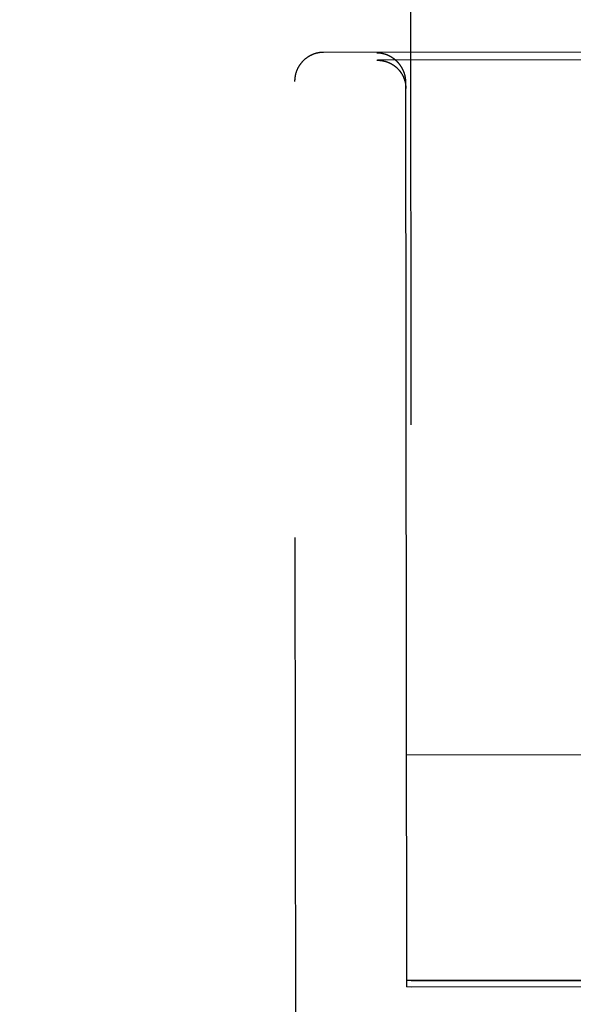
# Model space of a CAD drawing. Header units: inches. Extents: x 0 to 255, y -1 to 165.
# Tile 24 of 76: x 85.98 to 86.577, y 45.311 to 46.372. Entities that reach past the tile are written whole.
import ezdxf

# ---------------------------------------------------------------- set-up
doc = ezdxf.new("R2010")
doc.units = ezdxf.units.IN
doc.header["$LTSCALE"] = 14.034771
doc.header["$MEASUREMENT"] = 0
doc.linetypes.add('HIDDEN', pattern=[0.2, 0.1, -0.1])
doc.layers.get('0').update_dxf_attribs({"linetype": 'CONTINUOUS'})
for name, color, linetype in [('02___PRT_ALL_AXES', 7, 'CONTINUOUS'), ('DEFAULT_2', 8, 'HIDDEN'), ('DIMENSIONS', 7, 'CONTINUOUS')]:
    doc.layers.add(name, color=color, linetype=linetype)
doc.styles.get("Standard").update_dxf_attribs({"font": 'txt', "width": 0.8})
doc.dimstyles.new('DIMSTYLE_3', dxfattribs={"dimtxt": 1.170815, "dimasz": 1.501045, "dimexe": 0.09, "dimexo": 0.07, "dimgap": 0.039, "dimtad": 0, "dimtih": 1, "dimtoh": 1, "dimzin": 4, "dimdsep": 46, "dimtxsty": 'Standard', "dimblk": '_FILLED', "dimblk1": '_FILLED', "dimblk2": '_FILLED', "dimcen": 0.09, "dimadec": 0, "dimazin": 0, "dimtfac": 1, "dimtofl": 0, "dimtmove": 0, "dimatfit": 3, "dimldrblk": '_FILLED', "dimfxl": 0, "dimtolj": 1, "dimtzin": 4, "dimarcsym": 0})

# ---------------------------------------------------------------- blocks, each defined once
blk = doc.blocks.new('_FILLED')
at = {"color": 0, "linetype": 'ByBlock'}
blk.add_solid([(0, 0), (-1, 0.2), (-1, -0.2)], dxfattribs=at)
blk = doc.blocks.new('*D13')
at = {"layer": 'DIMENSIONS', "color": 2, "linetype": 'Continuous'}
for p, q in [((83.8576, 109.31), (80.8556, 109.31)), ((87.4826, 109.31), (90.3658, 109.31))]:
    blk.add_line(p, q, dxfattribs=at)
at = {"layer": 'DIMENSIONS', "color": 2, "linetype": 'Continuous', "xscale": 1.5010450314, "yscale": 1.5010450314, "zscale": 1.5010450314}
blk.add_blockref('_FILLED', (83.8576, 109.31), dxfattribs=at)
at = {"layer": 'DIMENSIONS', "color": 2, "linetype": 'Continuous', "xscale": 1.5010450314, "yscale": 1.5010450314, "zscale": 1.5010450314, "rotation": 180}
blk.add_blockref('_FILLED', (87.4826, 109.31), dxfattribs=at)
at = {"layer": 'DIMENSIONS', "color": 2, "linetype": 'Continuous', "insert": (90.9512, 109.8954), "char_height": 1.17082, "width": 3.746608, "attachment_point": 1, "line_spacing_factor": 0.9}
blk.add_mtext('3.63', dxfattribs=at)

msp = doc.modelspace()

# ---------------------------------------------------------------- linework, layer by layer
at = {"layer": '02___PRT_ALL_AXES', "color": 8, "linetype": 'HIDDEN'}
for p, q in [((86.3576, 83.8294), (86.4029, 45.3295)), ((86.4029, 45.336), (87.0279, 45.3367)), ((86.4029, 45.3295), (87.0279, 45.3302))]:
    msp.add_line(p, q, dxfattribs=at)
at = {"layer": 'DEFAULT_2', "color": 8, "linetype": 'HIDDEN'}
for p, q in [((86.6112, 46.3375), (86.3079, 46.3371)), ((86.3654, 46.3286), (86.366, 46.3286)), ((87.0624, 46.3295), (86.366, 46.3286)), ((86.2789, 44.4105), (86.2767, 46.3057)), ((86.3979, 45.3295), (86.3967, 46.3047)), ((87.0326, 45.5801), (86.3976, 45.5793)), ((87.0329, 45.3368), (86.3979, 45.3361)), ((86.3979, 45.3295), (86.6304, 45.3298))]:
    msp.add_line(p, q, dxfattribs=at)
for points in [[(86.3079, 46.3371), (86.3076, 46.3371), (86.3072, 46.3371), (86.3069, 46.3371), (86.3065, 46.3371), (86.3061, 46.3371), (86.3058, 46.337), (86.3054, 46.337), (86.3051, 46.337), (86.3047, 46.3369), (86.3043, 46.3369), (86.304, 46.3368), (86.3036, 46.3368), (86.3032, 46.3367), (86.3028, 46.3367), (86.3025, 46.3366), (86.3021, 46.3365), (86.3017, 46.3365), (86.3013, 46.3364), (86.3009, 46.3363), (86.3005, 46.3362), (86.3001, 46.3361), (86.2997, 46.336), (86.2993, 46.3359), (86.2989, 46.3358), (86.2985, 46.3356), (86.2981, 46.3355), (86.2976, 46.3354), (86.2972, 46.3352), (86.2968, 46.335), (86.2964, 46.3349), (86.296, 46.3347), (86.2956, 46.3346), (86.2952, 46.3344), (86.2948, 46.3342), (86.2944, 46.334), (86.294, 46.3338), (86.2936, 46.3336), (86.2932, 46.3334), (86.2928, 46.3332), (86.2924, 46.333), (86.2921, 46.3328), (86.2917, 46.3325), (86.2913, 46.3323), (86.2909, 46.3321), (86.2906, 46.3318), (86.2902, 46.3316), (86.2898, 46.3313), (86.2895, 46.331), (86.2891, 46.3308), (86.2888, 46.3305), (86.2884, 46.3302), (86.2881, 46.33), (86.2878, 46.3297), (86.2874, 46.3294), (86.2871, 46.3291), (86.2868, 46.3288), (86.2864, 46.3285), (86.2861, 46.3282), (86.2858, 46.3279), (86.2855, 46.3276), (86.2852, 46.3272), (86.2849, 46.3269), (86.2846, 46.3266), (86.2843, 46.3262), (86.284, 46.3259), (86.2837, 46.3256), (86.2835, 46.3252), (86.2832, 46.3249), (86.2829, 46.3245), (86.2826, 46.3241), (86.2824, 46.3238), (86.2821, 46.3234), (86.2819, 46.323), (86.2816, 46.3227), (86.2814, 46.3223), (86.2812, 46.3219), (86.281, 46.3215), (86.2807, 46.3211), (86.2805, 46.3207), (86.2803, 46.3204), (86.2801, 46.32), (86.2799, 46.3196), (86.2797, 46.3192), (86.2795, 46.3187), (86.2793, 46.3183), (86.2792, 46.3179), (86.279, 46.3175), (86.2788, 46.3171), (86.2787, 46.3167), (86.2785, 46.3163), (86.2784, 46.3158), (86.2782, 46.3154), (86.2781, 46.315), (86.278, 46.3146), (86.2778, 46.3141), (86.2777, 46.3137), (86.2776, 46.3133), (86.2775, 46.3128), (86.2774, 46.3124), (86.2773, 46.3119), (86.2772, 46.3115), (86.2772, 46.3111), (86.2771, 46.3106), (86.277, 46.3102), (86.277, 46.3097), (86.2769, 46.3093), (86.2769, 46.3088), (86.2768, 46.3084), (86.2768, 46.3079), (86.2768, 46.3075), (86.2767, 46.307), (86.2767, 46.3066), (86.2767, 46.3062), (86.2767, 46.3057)], [(86.37, 46.336), (86.3698, 46.3361), (86.3696, 46.3361), (86.3694, 46.3361), (86.3692, 46.3362), (86.3691, 46.3362), (86.3689, 46.3362), (86.3687, 46.3362), (86.3685, 46.3362), (86.3683, 46.3363), (86.3681, 46.3363), (86.368, 46.3363), (86.3678, 46.3363), (86.3676, 46.3363), (86.3674, 46.3364), (86.3672, 46.3364), (86.367, 46.3364), (86.3669, 46.3364), (86.3667, 46.3364), (86.3665, 46.3364), (86.3663, 46.3364), (86.3661, 46.3364), (86.366, 46.3364), (86.3658, 46.3364), (86.3656, 46.3364), (86.3654, 46.3364)], [(86.366, 46.3286), (86.3662, 46.3286), (86.3663, 46.3286), (86.3665, 46.3286), (86.3667, 46.3286), (86.3669, 46.3286), (86.3671, 46.3286), (86.3672, 46.3286), (86.3674, 46.3286), (86.3676, 46.3286), (86.3678, 46.3286), (86.368, 46.3286), (86.3681, 46.3286), (86.3683, 46.3286), (86.3685, 46.3285), (86.3687, 46.3285), (86.3689, 46.3285), (86.3691, 46.3285), (86.3692, 46.3285), (86.3694, 46.3285), (86.3696, 46.3284), (86.3698, 46.3284), (86.37, 46.3284), (86.3702, 46.3284), (86.3703, 46.3283), (86.3705, 46.3283), (86.3707, 46.3283), (86.3709, 46.3283), (86.3711, 46.3282), (86.3713, 46.3282), (86.3714, 46.3282), (86.3716, 46.3281), (86.3718, 46.3281), (86.372, 46.3281), (86.3722, 46.328), (86.3724, 46.328), (86.3725, 46.328), (86.3727, 46.3279), (86.3729, 46.3279), (86.3731, 46.3278), (86.3733, 46.3278), (86.3735, 46.3277), (86.3737, 46.3277), (86.3738, 46.3276), (86.374, 46.3276), (86.3742, 46.3275), (86.3744, 46.3275), (86.3746, 46.3274), (86.3748, 46.3274), (86.3749, 46.3273), (86.3751, 46.3273), (86.3753, 46.3272), (86.3755, 46.3272), (86.3757, 46.3271), (86.3758, 46.327), (86.376, 46.327), (86.3762, 46.3269), (86.3764, 46.3269), (86.3766, 46.3268), (86.3768, 46.3267), (86.3769, 46.3267), (86.3771, 46.3266), (86.3773, 46.3265), (86.3775, 46.3265), (86.3777, 46.3264), (86.3778, 46.3263), (86.378, 46.3262), (86.3782, 46.3262), (86.3784, 46.3261), (86.3786, 46.326), (86.3787, 46.3259), (86.3789, 46.3258), (86.3791, 46.3258), (86.3793, 46.3257), (86.3794, 46.3256), (86.3796, 46.3255), (86.3798, 46.3254), (86.38, 46.3253), (86.3802, 46.3252), (86.3803, 46.3251), (86.3805, 46.325), (86.3807, 46.325), (86.3809, 46.3249), (86.381, 46.3248), (86.3812, 46.3247), (86.3814, 46.3246), (86.3816, 46.3245), (86.3817, 46.3244), (86.3819, 46.3243), (86.3821, 46.3242), (86.3822, 46.3241), (86.3824, 46.3239), (86.3826, 46.3238), (86.3828, 46.3237), (86.3829, 46.3236), (86.3831, 46.3235), (86.3833, 46.3234), (86.3834, 46.3233), (86.3836, 46.3232), (86.3838, 46.323), (86.3839, 46.3229), (86.3841, 46.3228), (86.3843, 46.3227), (86.3844, 46.3226), (86.3846, 46.3224), (86.3848, 46.3223), (86.3849, 46.3222), (86.3851, 46.3221), (86.3853, 46.3219), (86.3854, 46.3218), (86.3856, 46.3217), (86.3857, 46.3215), (86.3859, 46.3214), (86.3861, 46.3213), (86.3862, 46.3211), (86.3864, 46.321), (86.3865, 46.3208), (86.3867, 46.3207), (86.3869, 46.3206), (86.387, 46.3204), (86.3872, 46.3203), (86.3873, 46.3201), (86.3875, 46.32), (86.3876, 46.3198), (86.3878, 46.3197), (86.3879, 46.3195), (86.3881, 46.3194), (86.3882, 46.3192), (86.3884, 46.319), (86.3885, 46.3189), (86.3887, 46.3187), (86.3888, 46.3186), (86.389, 46.3184), (86.3891, 46.3182), (86.3893, 46.3181), (86.3894, 46.3179), (86.3895, 46.3177), (86.3897, 46.3176), (86.3898, 46.3174), (86.39, 46.3172), (86.3901, 46.3171), (86.3902, 46.3169), (86.3904, 46.3167), (86.3905, 46.3165), (86.3907, 46.3163), (86.3908, 46.3162), (86.3909, 46.316), (86.3911, 46.3158), (86.3912, 46.3156), (86.3913, 46.3154), (86.3914, 46.3152), (86.3916, 46.315), (86.3917, 46.3148), (86.3918, 46.3146), (86.392, 46.3145), (86.3921, 46.3143), (86.3922, 46.3141), (86.3923, 46.3139), (86.3924, 46.3137), (86.3926, 46.3135), (86.3927, 46.3132), (86.3928, 46.313), (86.3929, 46.3128), (86.393, 46.3126), (86.3931, 46.3124), (86.3932, 46.3122), (86.3934, 46.312), (86.3935, 46.3118), (86.3936, 46.3116), (86.3937, 46.3113), (86.3938, 46.3111), (86.3939, 46.3109), (86.394, 46.3107), (86.3941, 46.3104), (86.3942, 46.3102), (86.3943, 46.31), (86.3944, 46.3098), (86.3945, 46.3095), (86.3946, 46.3093), (86.3947, 46.3091), (86.3947, 46.3088), (86.3948, 46.3086), (86.3949, 46.3084), (86.395, 46.3081), (86.3951, 46.3079), (86.3952, 46.3076), (86.3953, 46.3074), (86.3953, 46.3071), (86.3954, 46.3069), (86.3955, 46.3066), (86.3956, 46.3064), (86.3956, 46.3061), (86.3957, 46.3059), (86.3958, 46.3056), (86.3958, 46.3054), (86.3959, 46.3051), (86.3959, 46.3049), (86.396, 46.3046), (86.3961, 46.3043), (86.3961, 46.3041)], [(86.3967, 46.3047), (86.3967, 46.305), (86.3967, 46.3053), (86.3967, 46.3056), (86.3967, 46.3058), (86.3967, 46.3061), (86.3967, 46.3064), (86.3966, 46.3067), (86.3966, 46.307), (86.3966, 46.3073), (86.3966, 46.3075), (86.3966, 46.3078), (86.3965, 46.3081), (86.3965, 46.3084), (86.3965, 46.3087), (86.3964, 46.3089), (86.3964, 46.3092), (86.3963, 46.3095), (86.3963, 46.3097), (86.3963, 46.31), (86.3962, 46.3103), (86.3962, 46.3106), (86.3961, 46.3108), (86.3961, 46.3111), (86.396, 46.3113), (86.3959, 46.3116), (86.3959, 46.3119), (86.3958, 46.3121), (86.3957, 46.3124), (86.3957, 46.3126), (86.3956, 46.3129), (86.3955, 46.3132), (86.3955, 46.3134), (86.3954, 46.3137), (86.3953, 46.3139), (86.3952, 46.3142), (86.3952, 46.3144), (86.3951, 46.3147), (86.395, 46.3149), (86.3949, 46.3151), (86.3948, 46.3154), (86.3947, 46.3156), (86.3947, 46.3159), (86.3946, 46.3161), (86.3945, 46.3163), (86.3944, 46.3166), (86.3943, 46.3168), (86.3942, 46.317), (86.3941, 46.3173), (86.394, 46.3175), (86.3939, 46.3177), (86.3938, 46.3179), (86.3937, 46.3182), (86.3936, 46.3184), (86.3935, 46.3186), (86.3933, 46.3188), (86.3932, 46.319), (86.3931, 46.3193), (86.393, 46.3195), (86.3929, 46.3197), (86.3928, 46.3199), (86.3927, 46.3201), (86.3925, 46.3203), (86.3924, 46.3205), (86.3923, 46.3207), (86.3922, 46.3209), (86.3921, 46.3211), (86.3919, 46.3213), (86.3918, 46.3215), (86.3917, 46.3217), (86.3916, 46.3219), (86.3914, 46.3221), (86.3913, 46.3223), (86.3912, 46.3225), (86.391, 46.3227), (86.3909, 46.3229), (86.3908, 46.3231), (86.3906, 46.3233), (86.3905, 46.3235), (86.3904, 46.3236), (86.3902, 46.3238), (86.3901, 46.324), (86.39, 46.3242), (86.3898, 46.3244), (86.3897, 46.3245), (86.3895, 46.3247), (86.3894, 46.3249), (86.3892, 46.3251), (86.3891, 46.3252), (86.389, 46.3254), (86.3888, 46.3256), (86.3887, 46.3257), (86.3885, 46.3259), (86.3884, 46.3261), (86.3882, 46.3262), (86.3881, 46.3264), (86.3879, 46.3265), (86.3878, 46.3267), (86.3876, 46.3269), (86.3875, 46.327), (86.3873, 46.3272), (86.3872, 46.3273), (86.387, 46.3275), (86.3868, 46.3276), (86.3867, 46.3278), (86.3865, 46.3279), (86.3864, 46.3281), (86.3862, 46.3282), (86.3861, 46.3283), (86.3859, 46.3285), (86.3857, 46.3286), (86.3856, 46.3288), (86.3854, 46.3289), (86.3852, 46.329), (86.3851, 46.3292), (86.3849, 46.3293), (86.3848, 46.3294), (86.3846, 46.3296), (86.3844, 46.3297), (86.3843, 46.3298), (86.3841, 46.33), (86.3839, 46.3301), (86.3838, 46.3302), (86.3836, 46.3303), (86.3834, 46.3305), (86.3833, 46.3306), (86.3831, 46.3307), (86.3829, 46.3308), (86.3827, 46.3309), (86.3826, 46.331), (86.3824, 46.3312), (86.3822, 46.3313), (86.3821, 46.3314), (86.3819, 46.3315), (86.3817, 46.3316), (86.3815, 46.3317), (86.3814, 46.3318), (86.3812, 46.3319), (86.381, 46.332), (86.3808, 46.3321), (86.3807, 46.3322), (86.3805, 46.3323), (86.3803, 46.3324), (86.3801, 46.3325), (86.38, 46.3326), (86.3798, 46.3327), (86.3796, 46.3328), (86.3794, 46.3329), (86.3793, 46.333), (86.3791, 46.3331), (86.3789, 46.3332), (86.3787, 46.3333), (86.3785, 46.3333), (86.3784, 46.3334), (86.3782, 46.3335), (86.378, 46.3336), (86.3778, 46.3337), (86.3776, 46.3338), (86.3775, 46.3338), (86.3773, 46.3339), (86.3771, 46.334), (86.3769, 46.3341), (86.3767, 46.3341), (86.3766, 46.3342), (86.3764, 46.3343), (86.3762, 46.3344), (86.376, 46.3344), (86.3758, 46.3345), (86.3757, 46.3346), (86.3755, 46.3346), (86.3753, 46.3347), (86.3751, 46.3348), (86.3749, 46.3348), (86.3747, 46.3349), (86.3746, 46.3349), (86.3744, 46.335), (86.3742, 46.3351), (86.374, 46.3351), (86.3738, 46.3352), (86.3736, 46.3352), (86.3735, 46.3353), (86.3733, 46.3353), (86.3731, 46.3354), (86.3729, 46.3354), (86.3727, 46.3355), (86.3725, 46.3355), (86.3724, 46.3356), (86.3722, 46.3356), (86.372, 46.3356), (86.3718, 46.3357), (86.3716, 46.3357), (86.3714, 46.3358), (86.3713, 46.3358), (86.3711, 46.3358), (86.3709, 46.3359), (86.3707, 46.3359), (86.3705, 46.3359), (86.3703, 46.336), (86.3702, 46.336), (86.37, 46.336)], [(86.3961, 46.3041), (86.3962, 46.3038), (86.3962, 46.3035), (86.3963, 46.3033), (86.3963, 46.303), (86.3964, 46.3027), (86.3964, 46.3025), (86.3964, 46.3022), (86.3965, 46.3019), (86.3965, 46.3016), (86.3965, 46.3014), (86.3966, 46.3011), (86.3966, 46.3008), (86.3966, 46.3005), (86.3966, 46.3003), (86.3967, 46.3), (86.3967, 46.2997), (86.3967, 46.2994), (86.3967, 46.2991), (86.3967, 46.2988), (86.3967, 46.2986), (86.3967, 46.2983), (86.3967, 46.298)]]:
    msp.add_lwpolyline(points, dxfattribs=at)

# ---------------------------------------------------------------- dimensions: what is measured, and where the dimension line sits
at = {"layer": 'DIMENSIONS', "color": 2, "linetype": 'Continuous'}
dim = msp.add_linear_dim(base=(83.8576415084, 109.3100356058), p1=(87.4826415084, 123.6420264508), p2=(83.8576415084, 44.3910264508), angle=180, dimstyle='DIMSTYLE_3', dxfattribs=at)
dim.commit()
dim.dimension.update_dxf_attribs({"geometry": '*D13', "text_midpoint": (92.8244998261, 109.3100356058), "dimtype": 160})

doc.saveas('drawing.dxf')
